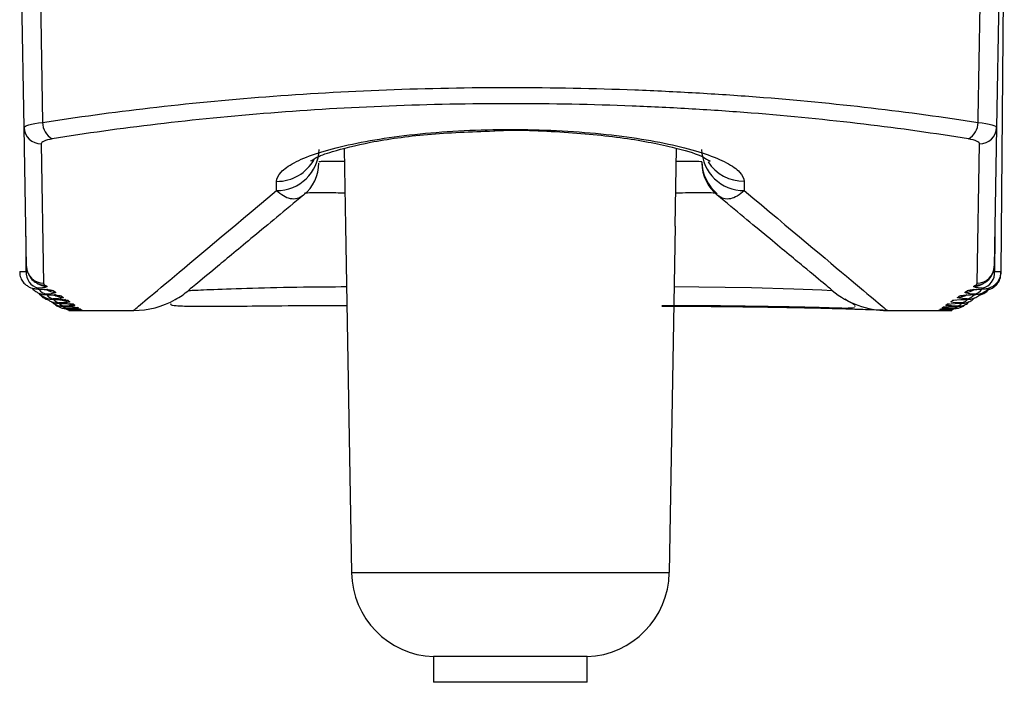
# Model space of a CAD drawing. Header units: millimetres. Extents: x 15358 to 16483, y 10132 to 11382.
# Tile 122 of 166: x 15955 to 15967, y 10952 to 10960. Entities that reach past the tile are written whole.
import ezdxf

# ---------------------------------------------------------------- set-up
doc = ezdxf.new("R2010")
doc.units = ezdxf.units.MM

msp = doc.modelspace()

# ---------------------------------------------------------------- linework, layer by layer
at = {"color": 7, "linetype": 'Continuous', "lineweight": 25}
for p, q in [((15966.542, 10956.738), (15966.58, 10961.035)), ((15955.105, 10958.426), (15955.068, 10960.527)), ((15955.285, 10960.527), (15955.321, 10958.484)), ((15966.527, 10960.527), (15966.49, 10958.426)), ((15955.133, 10956.8), (15955.105, 10958.426)), ((15966.49, 10958.426), (15966.462, 10956.8)), ((15955.305, 10958.235), (15955.333, 10956.604)), ((15958.851, 10958.177), (15958.867, 10957.271)), ((15962.728, 10957.271), (15962.744, 10958.182)), ((15966.262, 10956.604), (15966.29, 10958.235)), ((15958.058, 10957.687), (15958.06, 10957.795)), ((15963.534, 10957.795), (15963.536, 10957.687)), ((15958.867, 10957.271), (15958.937, 10953.218)), ((15962.728, 10957.271), (15962.657, 10953.218)), ((15966.468, 10957.152), (15966.466, 10956.742)), ((15966.542, 10956.72), (15966.542, 10956.738)), ((15955.281, 10956.537), (15955.272, 10956.536)), ((15955.379, 10956.471), (15955.371, 10956.47)), ((15966.323, 10956.536), (15966.314, 10956.537)), ((15955.542, 10956.334), (15955.575, 10956.333)), ((15955.583, 10956.333), (15955.635, 10956.331)), ((15955.598, 10956.395), (15955.586, 10956.417)), ((15964.757, 10956.391), (15964.712, 10956.417)), ((15965.901, 10956.327), (15965.863, 10956.324)), ((15965.939, 10956.359), (15965.911, 10956.357)), ((15955.626, 10956.307), (15955.657, 10956.306)), ((15955.639, 10956.285), (15955.649, 10956.285)), ((15955.649, 10956.285), (15955.71, 10956.285)), ((15955.71, 10956.285), (15956.386, 10956.285)), ((15955.764, 10956.301), (15955.736, 10956.303)), ((15955.783, 10956.287), (15955.766, 10956.286)), ((15965.213, 10956.285), (15965.882, 10956.285)), ((15965.864, 10956.301), (15965.825, 10956.297)), ((15965.959, 10956.287), (15965.945, 10956.286)), ((15958.937, 10953.218), (15962.657, 10953.218)), ((15959.897, 10952.236), (15959.897, 10951.935)), ((15961.697, 10952.236), (15959.897, 10952.236)), ((15961.697, 10951.935), (15961.697, 10952.236)), ((15961.697, 10951.935), (15959.897, 10951.935))]:
    msp.add_line(p, q, dxfattribs=at)
at = {"color": 7, "linetype": 'Continuous', "lineweight": 25, "flags": 128}
for points in [[(15966.273, 10958.484), (15966.274, 10958.535), (15966.31, 10960.527)], [(15955.128, 10956.742), (15955.127, 10957.063), (15955.127, 10957.153)], [(15962.716, 10956.564), (15963.005, 10956.562), (15963.62, 10956.552), (15964.116, 10956.537), (15964.442, 10956.525), (15964.566, 10956.519), (15964.566, 10956.519), (15964.566, 10956.519)], [(15955.448, 10956.516), (15955.409, 10956.519), (15955.386, 10956.525)], [(15955.542, 10956.453), (15955.503, 10956.456), (15955.487, 10956.46)], [(15966.221, 10956.53), (15966.185, 10956.519), (15966.146, 10956.516)], [(15955.62, 10956.4), (15955.581, 10956.404), (15955.544, 10956.415)], [(15955.683, 10956.357), (15955.644, 10956.361), (15955.639, 10956.362)], [(15955.697, 10956.347), (15955.658, 10956.351), (15955.641, 10956.355)], [(15955.741, 10956.317), (15955.702, 10956.321), (15955.693, 10956.323)], [(15966.014, 10956.404), (15966.013, 10956.404), (15965.974, 10956.4)], [(15955.641, 10956.292), (15955.617, 10956.297), (15955.595, 10956.307)], [(15966, 10956.307), (15965.978, 10956.297), (15965.954, 10956.292)]]:
    msp.add_lwpolyline(points, dxfattribs=at)
at = {"color": 7, "linetype": 'Continuous', "lineweight": 25}
for centre, radius, start, end in [((15955.302, 10958.432), 0.197, 181.7349, 270.7748), ((15955.546, 10958.488), 0.225, 180.986, 240.1539), ((15966.049, 10958.488), 0.225, 299.8461, 359.014), ((15966.293, 10958.432), 0.197, 269.2252, 358.2651), ((15958.063, 10958.183), 0.495, 269.4427, 358.4755), ((15963.531, 10958.183), 0.495, 181.5245, 270.5573), ((15958.063, 10958.296), 0.501, 269.6982, 330.8764), ((15958.056, 10958.018), 0.5, 309.9997, 359), ((15963.539, 10958.034), 0.5, 181, 230), ((15963.539, 10958.018), 0.5, 181, 230.0003), ((15963.532, 10958.297), 0.501, 212.9416, 270.2805), ((15955.333, 10956.804), 0.2, 181.1175, 270.1268), ((15966.262, 10956.804), 0.2, 269.8732, 358.8825), ((15955.319, 10956.729), 0.191, 176.1527, 254.9646), ((15966.276, 10956.729), 0.191, 285.0354, 3.8473), ((15955.347, 10956.778), 0.196, 236.1746, 270.718), ((15955.367, 10956.765), 0.196, 236.1875, 270.6851), ((15966.228, 10956.765), 0.196, 269.3149, 303.7694), ((15966.248, 10956.778), 0.196, 269.2816, 304.2774), ((15955.386, 10956.607), 0.131, 214.2586, 262.8132), ((15955.472, 10956.695), 0.197, 235.9936, 270.513), ((15955.468, 10956.543), 0.124, 217.8736, 263.4997), ((15955.563, 10956.636), 0.198, 235.8643, 270.3658), ((15956.386, 10957.285), 1, 299.1997, 310), ((15965.209, 10957.285), 1, 230, 270), ((15966.032, 10956.636), 0.198, 269.6342, 304.0321), ((15966.122, 10956.695), 0.197, 269.487, 303.9036), ((15966.126, 10956.544), 0.124, 276.5805, 323.2288), ((15966.209, 10956.607), 0.131, 277.2456, 326.5851), ((15955.536, 10956.489), 0.117, 221.3246, 264.2345), ((15955.586, 10956.441), 0.105, 226.1212, 265.9048), ((15955.637, 10956.586), 0.199, 235.6958, 270.2435), ((15955.623, 10956.408), 0.0984, 230.515, 266.7885), ((15956.386, 10957.285), 1, 270, 299.1997), ((15965.854, 10956.517), 0.2, 269.9285, 295.9622), ((15965.972, 10956.406), 0.0966, 273.0059, 305.6678), ((15966.009, 10956.439), 0.103, 273.9025, 310.3382), ((15966.059, 10956.488), 0.116, 275.6384, 316.9762), ((15955.652, 10956.375), 0.0896, 230.3957, 268.234), ((15955.77, 10956.497), 0.2, 244.5056, 270.0247), ((15959.937, 10953.235), 1, 181, 267.7194), ((15961.658, 10953.235), 1, 272.2806, 359)]:
    msp.add_arc(centre, radius, start, end, dxfattribs=at)
for points, knots in [([(15955.321, 10958.484), (15955.722, 10958.547), (15956.141, 10958.604), (15957.015, 10958.706), (15957.472, 10958.75), (15958.397, 10958.821), (15958.868, 10958.848), (15959.827, 10958.885), (15960.32, 10958.894), (15961.293, 10958.894), (15961.776, 10958.884), (15962.493, 10958.857), (15962.731, 10958.845), (15963.206, 10958.818), (15963.443, 10958.802), (15964.606, 10958.713), (15965.471, 10958.61), (15966.273, 10958.484)], [0, 0, 0, 0, 0.125, 0.125, 0.25, 0.25, 0.375, 0.375, 0.5, 0.5, 0.625, 0.625, 0.6875, 0.6875, 0.75, 0.75, 1, 1, 1, 1]), ([(15966.16, 10958.292), (15965.376, 10958.419), (15964.528, 10958.522), (15963.389, 10958.612), (15963.157, 10958.628), (15962.692, 10958.655), (15962.459, 10958.667), (15961.756, 10958.694), (15961.283, 10958.704), (15960.33, 10958.704), (15959.847, 10958.694), (15958.907, 10958.658), (15958.446, 10958.63), (15957.54, 10958.559), (15957.092, 10958.515), (15956.237, 10958.413), (15955.827, 10958.356), (15955.434, 10958.292)], [0, 0, 0, 0, 0.25, 0.25, 0.3125, 0.3125, 0.375, 0.375, 0.5, 0.5, 0.625, 0.625, 0.75, 0.75, 0.875, 0.875, 1, 1, 1, 1]), ([(15958.06, 10957.795), (15958.061, 10957.831), (15958.079, 10957.868), (15958.148, 10957.941), (15958.199, 10957.977), (15958.334, 10958.049), (15958.418, 10958.084), (15958.614, 10958.15), (15958.725, 10958.181), (15958.978, 10958.24), (15959.116, 10958.267), (15959.412, 10958.314), (15959.573, 10958.335), (15959.906, 10958.368), (15960.078, 10958.381), (15960.433, 10958.398), (15960.616, 10958.403), (15961.158, 10958.403), (15961.522, 10958.385), (15962.192, 10958.318), (15962.491, 10958.269), (15962.87, 10958.181), (15962.981, 10958.15), (15963.176, 10958.084), (15963.261, 10958.048), (15963.395, 10957.977), (15963.446, 10957.941), (15963.516, 10957.868), (15963.534, 10957.831), (15963.534, 10957.795)], [0, 0, 0, 0, 0.0625, 0.0625, 0.125, 0.125, 0.1875, 0.1875, 0.25, 0.25, 0.3125, 0.3125, 0.375, 0.375, 0.4375, 0.4375, 0.5, 0.5, 0.625, 0.625, 0.75, 0.75, 0.8125, 0.8125, 0.875, 0.875, 0.9375, 0.9375, 1, 1, 1, 1]), ([(15960.602, 10958.386), (15960.607, 10958.387), (15960.875, 10958.402), (15961.443, 10958.375), (15962.19, 10958.306), (15962.761, 10958.185), (15963.053, 10958.096), (15963.148, 10958.017), (15963.13, 10958.038), (15963.13, 10958.039)], [0, 0, 0, 0, 0.004111, 0.229986, 0.455979, 0.68024, 0.86755, 0.997198, 1, 1, 1, 1]), ([(15958.467, 10958.041), (15958.466, 10958.04), (15958.452, 10958.025), (15958.518, 10958.078), (15958.717, 10958.15), (15959.158, 10958.262), (15959.81, 10958.355), (15960.337, 10958.376), (15960.602, 10958.386)], [0, 0, 0, 0, 0.0096979, 0.1208627, 0.2864375, 0.50592, 0.7517063, 1, 1, 1, 1]), ([(15958.556, 10958.026), (15958.558, 10958.026), (15958.565, 10958.029), (15958.617, 10958.032), (15958.718, 10958.033), (15958.811, 10958.031), (15958.853, 10958.03)], [0, 0, 0, 0, 0.143796, 0.445073, 0.746401, 1, 1, 1, 1]), ([(15962.741, 10958.03), (15962.758, 10958.031), (15962.828, 10958.032), (15962.925, 10958.033), (15963.017, 10958.03), (15963.031, 10958.027), (15963.039, 10958.026)], [0, 0, 0, 0, 0.09469, 0.39645, 0.69822, 1, 1, 1, 1]), ([(15956.386, 10956.285), (15956.385, 10956.285), (15956.527, 10956.404), (15957.091, 10956.876), (15957.51, 10957.228), (15958.058, 10957.687)], [0, 0, 0, 0, 0.5, 0.5, 1, 1, 1, 1]), ([(15958.377, 10957.635), (15958.156, 10957.452), (15957.96, 10957.29), (15957.624, 10957.012), (15957.482, 10956.894), (15957.142, 10956.613), (15957.028, 10956.519), (15957.029, 10956.519)], [0, 0, 0, 0, 0.25, 0.25, 0.5, 0.5, 1, 1, 1, 1]), ([(15958.377, 10957.635), (15958.327, 10957.592), (15958.275, 10957.582), (15958.168, 10957.603), (15958.114, 10957.635), (15958.058, 10957.687)], [0, 0, 0, 0, 0.5, 0.5, 1, 1, 1, 1]), ([(15958.86, 10957.657), (15958.842, 10957.657), (15958.751, 10957.66), (15958.608, 10957.663), (15958.463, 10957.661), (15958.399, 10957.658), (15958.389, 10957.655), (15958.389, 10957.655)], [0, 0, 0, 0, 0.073082, 0.374118, 0.672954, 0.974734, 1, 1, 1, 1]), ([(15963.188, 10957.656), (15963.183, 10957.657), (15963.166, 10957.66), (15963.061, 10957.662), (15962.909, 10957.661), (15962.786, 10957.658), (15962.735, 10957.657)], [0, 0, 0, 0, 0.127225, 0.449508, 0.769464, 1, 1, 1, 1]), ([(15963.536, 10957.687), (15963.481, 10957.635), (15963.426, 10957.602), (15963.32, 10957.582), (15963.268, 10957.592), (15963.218, 10957.635)], [0, 0, 0, 0, 0.5, 0.5, 1, 1, 1, 1]), ([(15964.566, 10956.519), (15964.566, 10956.519), (15964.559, 10956.525), (15964.531, 10956.548), (15964.51, 10956.566), (15964.424, 10956.637), (15964.339, 10956.707), (15964.113, 10956.894), (15963.971, 10957.012), (15963.634, 10957.29), (15963.439, 10957.452), (15963.218, 10957.635)], [0, 0, 0, 0, 0.125, 0.125, 0.25, 0.25, 0.5, 0.5, 0.75, 0.75, 1, 1, 1, 1]), ([(15963.536, 10957.687), (15964.084, 10957.228), (15964.504, 10956.876), (15965.068, 10956.404), (15965.21, 10956.285), (15965.209, 10956.285)], [0, 0, 0, 0, 0.5, 0.5, 1, 1, 1, 1]), ([(15966.357, 10956.617), (15966.36, 10956.618), (15966.382, 10956.628), (15966.43, 10956.68), (15966.468, 10956.761), (15966.46, 10956.8), (15966.46, 10956.803)], [0, 0, 0, 0, 0.056326, 0.529458, 0.963112, 1, 1, 1, 1]), ([(15955.053, 10956.738), (15955.055, 10956.739), (15955.06, 10956.74), (15955.094, 10956.741), (15955.121, 10956.741), (15955.128, 10956.742)], [0, 0, 0, 0, 0.406603, 0.836609, 1, 1, 1, 1]), ([(15955.056, 10956.738), (15955.055, 10956.725), (15955.054, 10956.69), (15955.076, 10956.64), (15955.109, 10956.597), (15955.146, 10956.569), (15955.181, 10956.551), (15955.213, 10956.542), (15955.242, 10956.538), (15955.263, 10956.536), (15955.278, 10956.536), (15955.281, 10956.536)], [0, 0, 0, 0, 0.1108684, 0.2991417, 0.4509849, 0.5807475, 0.69155, 0.7859234, 0.8670149, 0.9789452, 1, 1, 1, 1]), ([(15955.155, 10956.717), (15955.164, 10956.698), (15955.186, 10956.652), (15955.22, 10956.626), (15955.237, 10956.616), (15955.238, 10956.616)], [0, 0, 0, 0, 0.391147, 0.958005, 1, 1, 1, 1]), ([(15966.323, 10956.536), (15966.324, 10956.536), (15966.341, 10956.537), (15966.364, 10956.539), (15966.41, 10956.549), (15966.459, 10956.573), (15966.506, 10956.62), (15966.537, 10956.677), (15966.539, 10956.719), (15966.54, 10956.738)], [0, 0, 0, 0, 0.010507, 0.154909, 0.252338, 0.442355, 0.631218, 0.833005, 1, 1, 1, 1]), ([(15966.393, 10956.529), (15966.394, 10956.529), (15966.413, 10956.532), (15966.452, 10956.552), (15966.498, 10956.592), (15966.534, 10956.65), (15966.539, 10956.696), (15966.542, 10956.72)], [0, 0, 0, 0, 0.021754, 0.235866, 0.473943, 0.72868, 1, 1, 1, 1]), ([(15966.466, 10956.742), (15966.485, 10956.741), (15966.521, 10956.74), (15966.544, 10956.739), (15966.54, 10956.738), (15966.539, 10956.738)], [0, 0, 0, 0, 0.4296109, 0.8589078, 1, 1, 1, 1]), ([(15955.238, 10956.615), (15955.243, 10956.612), (15955.25, 10956.607), (15955.256, 10956.603), (15955.258, 10956.602)], [0, 0, 0, 0, 0.700013, 1, 1, 1, 1]), ([(15957.029, 10956.519), (15957.029, 10956.519), (15957.029, 10956.519), (15957.068, 10956.521), (15957.295, 10956.531), (15957.756, 10956.547), (15958.313, 10956.561), (15958.709, 10956.563), (15958.879, 10956.564)], [0, 0, 0, 0, 0.00002, 0.140193, 0.36514, 0.595283, 0.826555, 1, 1, 1, 1]), ([(15966.3, 10956.468), (15966.314, 10956.472), (15966.345, 10956.483), (15966.385, 10956.512), (15966.402, 10956.541), (15966.408, 10956.552)], [0, 0, 0, 0, 0.30599, 0.718947, 1, 1, 1, 1]), ([(15966.336, 10956.602), (15966.341, 10956.605), (15966.348, 10956.609), (15966.355, 10956.614), (15966.357, 10956.615)], [0, 0, 0, 0, 0.700013, 1, 1, 1, 1]), ([(15955.198, 10956.547), (15955.2, 10956.544), (15955.211, 10956.528), (15955.238, 10956.508), (15955.273, 10956.488), (15955.304, 10956.478), (15955.331, 10956.473), (15955.355, 10956.471), (15955.374, 10956.47), (15955.385, 10956.47)], [0, 0, 0, 0, 0.050393, 0.263453, 0.444722, 0.596992, 0.721162, 0.840893, 1, 1, 1, 1]), ([(15955.269, 10956.544), (15955.268, 10956.544), (15955.266, 10956.544), (15955.264, 10956.544), (15955.26, 10956.543), (15955.257, 10956.543), (15955.255, 10956.542), (15955.253, 10956.542), (15955.252, 10956.541), (15955.252, 10956.541), (15955.252, 10956.54), (15955.254, 10956.539), (15955.256, 10956.539), (15955.258, 10956.538), (15955.262, 10956.538), (15955.266, 10956.538), (15955.27, 10956.537), (15955.275, 10956.537), (15955.281, 10956.537)], [0, 0, 0, 0, 0.0000075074, 0.0000075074, 0.0000075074, 0.000027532, 0.000027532, 0.000027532, 0.0000475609, 0.0000475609, 0.0000475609, 0.0000675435, 0.0000675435, 0.0000675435, 0.0000874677, 0.0000874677, 0.0000874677, 0.0001073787, 0.0001073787, 0.0001073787, 0.0001073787]), ([(15955.268, 10956.536), (15955.289, 10956.535), (15955.333, 10956.533), (15955.371, 10956.529), (15955.388, 10956.526), (15955.388, 10956.526), (15955.38, 10956.528), (15955.37, 10956.532), (15955.365, 10956.534)], [0, 0, 0, 0, 0.251993, 0.547892, 0.719102, 0.834504, 0.927868, 1, 1, 1, 1]), ([(15955.275, 10956.489), (15955.282, 10956.478), (15955.299, 10956.456), (15955.332, 10956.433), (15955.357, 10956.419), (15955.369, 10956.416), (15955.369, 10956.416)], [0, 0, 0, 0, 0.3124439, 0.6825949, 0.9947692, 1, 1, 1, 1]), ([(15955.289, 10956.484), (15955.292, 10956.48), (15955.305, 10956.464), (15955.333, 10956.445), (15955.366, 10956.429), (15955.396, 10956.42), (15955.42, 10956.417), (15955.441, 10956.415), (15955.459, 10956.415), (15955.469, 10956.414)], [0, 0, 0, 0, 0.0788288, 0.2906146, 0.46916, 0.6160817, 0.7298864, 0.843211, 1, 1, 1, 1]), ([(15955.369, 10956.477), (15955.368, 10956.477), (15955.366, 10956.477), (15955.365, 10956.477), (15955.361, 10956.476), (15955.357, 10956.476), (15955.355, 10956.476), (15955.353, 10956.475), (15955.352, 10956.475), (15955.352, 10956.474), (15955.352, 10956.474), (15955.353, 10956.473), (15955.355, 10956.473), (15955.357, 10956.472), (15955.36, 10956.472), (15955.365, 10956.472), (15955.369, 10956.471), (15955.374, 10956.471), (15955.379, 10956.471)], [0, 0, 0, 0, 0.0000073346, 0.0000073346, 0.0000073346, 0.0000271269, 0.0000271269, 0.0000271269, 0.000046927, 0.000046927, 0.000046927, 0.000066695, 0.000066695, 0.000066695, 0.0000864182, 0.0000864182, 0.0000864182, 0.0001061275, 0.0001061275, 0.0001061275, 0.0001061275]), ([(15955.368, 10956.47), (15955.388, 10956.469), (15955.433, 10956.467), (15955.47, 10956.464), (15955.487, 10956.461), (15955.486, 10956.461), (15955.479, 10956.463), (15955.469, 10956.467), (15955.464, 10956.469)], [0, 0, 0, 0, 0.25276, 0.55445, 0.721731, 0.837188, 0.925537, 1, 1, 1, 1]), ([(15966.14, 10956.415), (15966.141, 10956.415), (15966.155, 10956.415), (15966.172, 10956.416), (15966.208, 10956.422), (15966.249, 10956.437), (15966.287, 10956.458), (15966.301, 10956.479), (15966.304, 10956.484)], [0, 0, 0, 0, 0.012471, 0.223455, 0.358101, 0.608786, 0.904973, 1, 1, 1, 1]), ([(15966.208, 10956.526), (15966.208, 10956.526), (15966.209, 10956.526), (15966.225, 10956.529), (15966.263, 10956.532), (15966.307, 10956.536), (15966.341, 10956.537), (15966.346, 10956.537)], [0, 0, 0, 0, 0.092828, 0.281979, 0.552366, 0.936554, 1, 1, 1, 1]), ([(15966.216, 10956.471), (15966.218, 10956.471), (15966.22, 10956.471), (15966.221, 10956.471), (15966.226, 10956.471), (15966.231, 10956.472), (15966.234, 10956.472), (15966.238, 10956.472), (15966.24, 10956.473), (15966.241, 10956.473), (15966.243, 10956.474), (15966.243, 10956.474), (15966.242, 10956.475), (15966.241, 10956.475), (15966.24, 10956.476), (15966.237, 10956.476), (15966.234, 10956.476), (15966.23, 10956.477), (15966.225, 10956.477)], [0, 0, 0, 0, 0.0000072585, 0.0000072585, 0.0000072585, 0.0000270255, 0.0000270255, 0.0000270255, 0.0000468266, 0.0000468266, 0.0000468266, 0.0000666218, 0.0000666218, 0.0000666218, 0.0000863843, 0.0000863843, 0.0000863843, 0.0001061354, 0.0001061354, 0.0001061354, 0.0001061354]), ([(15966.224, 10956.47), (15966.225, 10956.471), (15966.24, 10956.471), (15966.26, 10956.473), (15966.302, 10956.48), (15966.347, 10956.5), (15966.383, 10956.525), (15966.395, 10956.545), (15966.396, 10956.547)], [0, 0, 0, 0, 0.016798, 0.237796, 0.382838, 0.662943, 0.961393, 1, 1, 1, 1]), ([(15966.314, 10956.537), (15966.316, 10956.537), (15966.318, 10956.537), (15966.32, 10956.537), (15966.325, 10956.537), (15966.33, 10956.538), (15966.333, 10956.538), (15966.337, 10956.539), (15966.339, 10956.539), (15966.341, 10956.54), (15966.342, 10956.54), (15966.343, 10956.541), (15966.342, 10956.541), (15966.341, 10956.542), (15966.339, 10956.542), (15966.337, 10956.543), (15966.334, 10956.543), (15966.33, 10956.544), (15966.325, 10956.544)], [0, 0, 0, 0, 0.0000073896, 0.0000073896, 0.0000073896, 0.0000273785, 0.0000273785, 0.0000273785, 0.0000474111, 0.0000474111, 0.0000474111, 0.0000674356, 0.0000674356, 0.0000674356, 0.0000874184, 0.0000874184, 0.0000874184, 0.0001073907, 0.0001073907, 0.0001073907, 0.0001073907]), ([(15955.359, 10956.434), (15955.37, 10956.424), (15955.391, 10956.404), (15955.426, 10956.386), (15955.457, 10956.376), (15955.481, 10956.372), (15955.501, 10956.37), (15955.518, 10956.369), (15955.533, 10956.369), (15955.537, 10956.369)], [0, 0, 0, 0, 0.2239928, 0.4129948, 0.5681353, 0.6876378, 0.7764591, 0.9278613, 1, 1, 1, 1]), ([(15955.423, 10956.389), (15955.432, 10956.381), (15955.45, 10956.365), (15955.482, 10956.349), (15955.511, 10956.34), (15955.534, 10956.336), (15955.55, 10956.334), (15955.566, 10956.333), (15955.581, 10956.333), (15955.591, 10956.333)], [0, 0, 0, 0, 0.178968, 0.378051, 0.539723, 0.661176, 0.74232, 0.840299, 1, 1, 1, 1]), ([(15955.454, 10956.42), (15955.453, 10956.42), (15955.451, 10956.42), (15955.449, 10956.42), (15955.445, 10956.42), (15955.442, 10956.419), (15955.44, 10956.419), (15955.438, 10956.419), (15955.436, 10956.418), (15955.436, 10956.418), (15955.436, 10956.417), (15955.437, 10956.417), (15955.439, 10956.417), (15955.441, 10956.416), (15955.444, 10956.416), (15955.448, 10956.416), (15955.452, 10956.415), (15955.457, 10956.415), (15955.462, 10956.415)], [0, 0, 0, 0, 0.000007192, 0.000007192, 0.000007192, 0.0000267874, 0.0000267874, 0.0000267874, 0.0000463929, 0.0000463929, 0.0000463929, 0.0000659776, 0.0000659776, 0.0000659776, 0.0000855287, 0.0000855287, 0.0000855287, 0.0001050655, 0.0001050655, 0.0001050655, 0.0001050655]), ([(15955.452, 10956.414), (15955.472, 10956.414), (15955.518, 10956.412), (15955.553, 10956.409), (15955.571, 10956.407), (15955.569, 10956.407), (15955.569, 10956.407)], [0, 0, 0, 0, 0.324701, 0.720936, 0.938395, 1, 1, 1, 1]), ([(15955.458, 10956.367), (15955.462, 10956.362), (15955.475, 10956.347), (15955.503, 10956.331), (15955.535, 10956.317), (15955.561, 10956.311), (15955.58, 10956.309), (15955.591, 10956.308), (15955.605, 10956.307), (15955.619, 10956.307), (15955.629, 10956.307)], [0, 0, 0, 0, 0.087032, 0.297623, 0.471525, 0.607427, 0.69894, 0.756576, 0.835667, 1, 1, 1, 1]), ([(15955.524, 10956.373), (15955.522, 10956.373), (15955.521, 10956.373), (15955.519, 10956.373), (15955.515, 10956.373), (15955.511, 10956.372), (15955.509, 10956.372), (15955.507, 10956.372), (15955.505, 10956.372), (15955.505, 10956.371), (15955.505, 10956.371), (15955.506, 10956.371), (15955.508, 10956.37), (15955.51, 10956.37), (15955.513, 10956.37), (15955.516, 10956.37), (15955.52, 10956.369), (15955.525, 10956.369), (15955.53, 10956.369)], [0, 0, 0, 0, 0.0000070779, 0.0000070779, 0.0000070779, 0.0000265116, 0.0000265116, 0.0000265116, 0.0000459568, 0.0000459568, 0.0000459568, 0.0000653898, 0.0000653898, 0.0000653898, 0.0000847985, 0.0000847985, 0.0000847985, 0.0001041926, 0.0001041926, 0.0001041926, 0.0001041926]), ([(15955.521, 10956.369), (15955.541, 10956.368), (15955.588, 10956.367), (15955.623, 10956.364), (15955.641, 10956.362), (15955.639, 10956.362), (15955.639, 10956.362)], [0, 0, 0, 0, 0.321661, 0.726175, 0.947562, 1, 1, 1, 1]), ([(15955.578, 10956.336), (15955.576, 10956.336), (15955.575, 10956.336), (15955.573, 10956.336), (15955.569, 10956.336), (15955.566, 10956.336), (15955.563, 10956.335), (15955.561, 10956.335), (15955.559, 10956.335), (15955.559, 10956.335), (15955.559, 10956.335), (15955.559, 10956.334), (15955.561, 10956.334), (15955.563, 10956.334), (15955.566, 10956.334), (15955.569, 10956.334), (15955.573, 10956.333), (15955.578, 10956.333), (15955.583, 10956.333)], [0, 0, 0, 0, 0.0000069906, 0.0000069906, 0.0000069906, 0.0000262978, 0.0000262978, 0.0000262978, 0.0000456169, 0.0000456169, 0.0000456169, 0.0000649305, 0.0000649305, 0.0000649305, 0.0000842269, 0.0000842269, 0.0000842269, 0.0001035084, 0.0001035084, 0.0001035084, 0.0001035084]), ([(15955.621, 10956.332), (15955.625, 10956.332), (15955.655, 10956.331), (15955.678, 10956.329), (15955.697, 10956.328), (15955.694, 10956.328), (15955.694, 10956.328)], [0, 0, 0, 0, 0.082188, 0.638722, 0.941404, 1, 1, 1, 1]), ([(15956.822, 10956.363), (15956.821, 10956.361), (15956.815, 10956.349), (15956.884, 10956.341), (15957.047, 10956.333), (15957.344, 10956.334), (15957.78, 10956.337), (15958.31, 10956.343), (15958.701, 10956.343), (15958.883, 10956.344)], [0, 0, 0, 0, 0.0233938, 0.1412525, 0.280664, 0.4404301, 0.6221203, 0.8244122, 1, 1, 1, 1]), ([(15962.569, 10956.344), (15962.802, 10956.344), (15963.237, 10956.343), (15963.937, 10956.332), (15964.418, 10956.323), (15964.74, 10956.311), (15964.797, 10956.316), (15964.826, 10956.319)], [0, 0, 0, 0, 0.2343994, 0.4388052, 0.7604519, 0.879248, 1, 1, 1, 1]), ([(15965.209, 10956.285), (15965.209, 10956.285), (15965.192, 10956.286), (15965.124, 10956.288), (15965.073, 10956.29), (15964.94, 10956.295), (15964.858, 10956.297), (15964.666, 10956.303), (15964.555, 10956.306), (15964.311, 10956.312), (15964.178, 10956.314), (15963.89, 10956.32), (15963.737, 10956.322), (15963.261, 10956.329), (15962.916, 10956.331), (15962.569, 10956.331)], [0, 0, 0, 0, 0.125, 0.125, 0.25, 0.25, 0.375, 0.375, 0.5, 0.5, 0.625, 0.625, 0.75, 0.75, 1, 1, 1, 1]), ([(15964.828, 10956.332), (15964.832, 10956.335), (15964.843, 10956.343), (15964.788, 10956.374), (15964.757, 10956.391)], [0, 0, 0, 0, 0.440328, 1, 1, 1, 1]), ([(15965.9, 10956.328), (15965.9, 10956.328), (15965.901, 10956.328), (15965.92, 10956.329), (15965.956, 10956.331), (15965.998, 10956.332), (15966.019, 10956.333)], [0, 0, 0, 0, 0.112282, 0.332179, 0.674788, 1, 1, 1, 1]), ([(15965.977, 10956.307), (15965.978, 10956.307), (15965.988, 10956.307), (15965.998, 10956.308), (15966.015, 10956.309), (15966.04, 10956.312), (15966.073, 10956.322), (15966.105, 10956.337), (15966.121, 10956.353), (15966.126, 10956.358)], [0, 0, 0, 0, 0.016069, 0.180231, 0.279653, 0.402767, 0.616549, 0.873312, 1, 1, 1, 1]), ([(15966.012, 10956.333), (15966.014, 10956.333), (15966.015, 10956.333), (15966.017, 10956.333), (15966.022, 10956.333), (15966.026, 10956.334), (15966.029, 10956.334), (15966.032, 10956.334), (15966.034, 10956.334), (15966.035, 10956.334), (15966.036, 10956.335), (15966.036, 10956.335), (15966.035, 10956.335), (15966.034, 10956.335), (15966.032, 10956.336), (15966.028, 10956.336), (15966.025, 10956.336), (15966.021, 10956.336), (15966.016, 10956.336)], [0, 0, 0, 0, 0.0000069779, 0.0000069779, 0.0000069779, 0.0000262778, 0.0000262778, 0.0000262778, 0.0000455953, 0.0000455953, 0.0000455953, 0.0000649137, 0.0000649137, 0.0000649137, 0.0000842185, 0.0000842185, 0.0000842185, 0.00010351, 0.00010351, 0.00010351, 0.00010351]), ([(15966.016, 10956.333), (15966.017, 10956.333), (15966.028, 10956.333), (15966.041, 10956.334), (15966.066, 10956.336), (15966.104, 10956.345), (15966.142, 10956.361), (15966.162, 10956.381), (15966.169, 10956.388)], [0, 0, 0, 0, 0.016649, 0.199725, 0.318395, 0.516894, 0.834141, 1, 1, 1, 1]), ([(15966.064, 10956.369), (15966.066, 10956.369), (15966.068, 10956.369), (15966.07, 10956.369), (15966.075, 10956.369), (15966.079, 10956.37), (15966.082, 10956.37), (15966.085, 10956.37), (15966.087, 10956.37), (15966.089, 10956.371), (15966.09, 10956.371), (15966.09, 10956.371), (15966.089, 10956.372), (15966.088, 10956.372), (15966.086, 10956.372), (15966.083, 10956.373), (15966.079, 10956.373), (15966.075, 10956.373), (15966.071, 10956.373)], [0, 0, 0, 0, 0.0000070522, 0.0000070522, 0.0000070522, 0.0000264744, 0.0000264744, 0.0000264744, 0.0000459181, 0.0000459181, 0.0000459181, 0.0000653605, 0.0000653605, 0.0000653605, 0.0000847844, 0.0000847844, 0.0000847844, 0.0001041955, 0.0001041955, 0.0001041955, 0.0001041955]), ([(15966.07, 10956.369), (15966.071, 10956.369), (15966.084, 10956.369), (15966.099, 10956.37), (15966.128, 10956.374), (15966.167, 10956.385), (15966.206, 10956.404), (15966.224, 10956.426), (15966.231, 10956.433)], [0, 0, 0, 0, 0.016564, 0.211146, 0.33136, 0.543694, 0.842198, 1, 1, 1, 1]), ([(15966.132, 10956.415), (15966.134, 10956.415), (15966.136, 10956.415), (15966.138, 10956.415), (15966.143, 10956.415), (15966.147, 10956.416), (15966.151, 10956.416), (15966.154, 10956.416), (15966.156, 10956.417), (15966.157, 10956.417), (15966.159, 10956.417), (15966.159, 10956.418), (15966.158, 10956.418), (15966.157, 10956.419), (15966.155, 10956.419), (15966.152, 10956.419), (15966.149, 10956.42), (15966.145, 10956.42), (15966.14, 10956.42)], [0, 0, 0, 0, 0.0000071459, 0.0000071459, 0.0000071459, 0.0000267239, 0.0000267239, 0.0000267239, 0.0000463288, 0.0000463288, 0.0000463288, 0.00006593, 0.00006593, 0.00006593, 0.0000855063, 0.0000855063, 0.0000855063, 0.0001050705, 0.0001050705, 0.0001050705, 0.0001050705]), ([(15955.617, 10956.309), (15955.615, 10956.309), (15955.614, 10956.309), (15955.612, 10956.309), (15955.608, 10956.309), (15955.604, 10956.309), (15955.602, 10956.309), (15955.599, 10956.309), (15955.598, 10956.308), (15955.597, 10956.308), (15955.597, 10956.308), (15955.598, 10956.308), (15955.599, 10956.308), (15955.601, 10956.308), (15955.604, 10956.308), (15955.607, 10956.307), (15955.611, 10956.307), (15955.615, 10956.307), (15955.62, 10956.307)], [0, 0, 0, 0, 0.0000069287, 0.0000069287, 0.0000069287, 0.0000261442, 0.0000261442, 0.0000261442, 0.0000453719, 0.0000453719, 0.0000453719, 0.0000645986, 0.0000645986, 0.0000645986, 0.0000838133, 0.0000838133, 0.0000838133, 0.0001030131, 0.0001030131, 0.0001030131, 0.0001030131]), ([(15955.641, 10956.292), (15955.639, 10956.292), (15955.638, 10956.292), (15955.636, 10956.292), (15955.632, 10956.292), (15955.628, 10956.292), (15955.625, 10956.292), (15955.623, 10956.292), (15955.621, 10956.292), (15955.62, 10956.292), (15955.62, 10956.292), (15955.62, 10956.292), (15955.622, 10956.292), (15955.624, 10956.292), (15955.626, 10956.292), (15955.63, 10956.291), (15955.633, 10956.291), (15955.638, 10956.291), (15955.643, 10956.291)], [0, 0, 0, 0, 0.000006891, 0.000006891, 0.000006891, 0.0000260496, 0.0000260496, 0.0000260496, 0.0000452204, 0.0000452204, 0.0000452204, 0.0000643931, 0.0000643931, 0.0000643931, 0.0000835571, 0.0000835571, 0.0000835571, 0.0001027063, 0.0001027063, 0.0001027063, 0.0001027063]), ([(15955.649, 10956.286), (15955.648, 10956.286), (15955.641, 10956.286), (15955.632, 10956.286), (15955.627, 10956.286), (15955.628, 10956.285), (15955.633, 10956.285), (15955.635, 10956.285)], [0, 0, 0, 0, 0.089419, 0.335194, 0.581135, 0.827121, 1, 1, 1, 1]), ([(15955.638, 10956.291), (15955.66, 10956.291), (15955.684, 10956.291), (15955.696, 10956.291), (15955.697, 10956.291)], [0, 0, 0, 0, 0.950138, 1, 1, 1, 1]), ([(15955.645, 10956.285), (15955.649, 10956.285), (15955.653, 10956.285), (15955.658, 10956.285), (15955.66, 10956.285)], [0, 0, 0, 0, 0.793207, 1, 1, 1, 1]), ([(15955.766, 10956.286), (15955.765, 10956.286), (15955.759, 10956.286), (15955.718, 10956.286), (15955.669, 10956.286), (15955.649, 10956.286)], [0, 0, 0, 0, 0.051251, 0.60893, 1, 1, 1, 1]), ([(15955.674, 10956.306), (15955.692, 10956.305), (15955.721, 10956.304), (15955.738, 10956.303), (15955.736, 10956.303), (15955.736, 10956.303)], [0, 0, 0, 0, 0.604045, 0.946306, 1, 1, 1, 1]), ([(15955.697, 10956.291), (15955.718, 10956.29), (15955.749, 10956.29), (15955.765, 10956.289), (15955.765, 10956.289), (15955.764, 10956.289)], [0, 0, 0, 0, 0.611181, 0.947466, 1, 1, 1, 1]), ([(15965.846, 10956.286), (15965.836, 10956.286), (15965.814, 10956.286), (15965.812, 10956.287), (15965.812, 10956.287)], [0, 0, 0, 0, 0.436287, 1, 1, 1, 1]), ([(15965.945, 10956.286), (15965.915, 10956.286), (15965.871, 10956.286), (15965.852, 10956.286), (15965.846, 10956.286)], [0, 0, 0, 0, 0.686473, 1, 1, 1, 1]), ([(15965.882, 10956.285), (15965.884, 10956.285), (15965.898, 10956.285), (15965.923, 10956.285), (15965.945, 10956.285)], [0, 0, 0, 0, 0.105053, 1, 1, 1, 1]), ([(15965.945, 10956.285), (15965.947, 10956.285), (15965.949, 10956.285), (15965.95, 10956.285), (15965.955, 10956.285), (15965.958, 10956.285), (15965.961, 10956.285), (15965.964, 10956.285), (15965.966, 10956.285), (15965.966, 10956.285), (15965.967, 10956.286), (15965.967, 10956.286), (15965.965, 10956.286), (15965.964, 10956.286), (15965.961, 10956.286), (15965.958, 10956.286), (15965.954, 10956.286), (15965.95, 10956.286), (15965.945, 10956.286)], [0, 0, 0, 0, 0.0000068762, 0.0000068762, 0.0000068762, 0.0000260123, 0.0000260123, 0.0000260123, 0.000045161, 0.000045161, 0.000045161, 0.0000643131, 0.0000643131, 0.0000643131, 0.0000834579, 0.0000834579, 0.0000834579, 0.0001025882, 0.0001025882, 0.0001025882, 0.0001025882]), ([(15965.952, 10956.291), (15965.954, 10956.291), (15965.956, 10956.291), (15965.957, 10956.291), (15965.962, 10956.291), (15965.966, 10956.291), (15965.968, 10956.292), (15965.971, 10956.292), (15965.973, 10956.292), (15965.974, 10956.292), (15965.975, 10956.292), (15965.974, 10956.292), (15965.973, 10956.292), (15965.972, 10956.292), (15965.969, 10956.292), (15965.966, 10956.292), (15965.963, 10956.292), (15965.959, 10956.292), (15965.954, 10956.292)], [0, 0, 0, 0, 0.0000068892, 0.0000068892, 0.0000068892, 0.0000260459, 0.0000260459, 0.0000260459, 0.000045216, 0.000045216, 0.000045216, 0.0000643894, 0.0000643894, 0.0000643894, 0.0000835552, 0.0000835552, 0.0000835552, 0.0001027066, 0.0001027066, 0.0001027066, 0.0001027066]), ([(15965.974, 10956.307), (15965.976, 10956.307), (15965.978, 10956.307), (15965.98, 10956.307), (15965.984, 10956.307), (15965.988, 10956.307), (15965.991, 10956.308), (15965.994, 10956.308), (15965.996, 10956.308), (15965.997, 10956.308), (15965.998, 10956.308), (15965.998, 10956.308), (15965.996, 10956.309), (15965.995, 10956.309), (15965.993, 10956.309), (15965.99, 10956.309), (15965.986, 10956.309), (15965.982, 10956.309), (15965.977, 10956.309)], [0, 0, 0, 0, 0.0000069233, 0.0000069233, 0.0000069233, 0.0000261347, 0.0000261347, 0.0000261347, 0.000045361, 0.000045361, 0.000045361, 0.0000645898, 0.0000645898, 0.0000645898, 0.0000838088, 0.0000838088, 0.0000838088, 0.0001030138, 0.0001030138, 0.0001030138, 0.0001030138])]:
    msp.add_open_spline(points, degree=3, knots=knots, dxfattribs=at)
for points in [[(15955.105, 10958.426), (15955.104, 10958.448), (15955.186, 10958.47), (15955.321, 10958.484)], [(15966.273, 10958.484), (15966.408, 10958.47), (15966.49, 10958.448), (15966.49, 10958.426)], [(15955.434, 10958.292), (15955.352, 10958.279), (15955.304, 10958.257), (15955.305, 10958.235)], [(15966.29, 10958.235), (15966.29, 10958.257), (15966.242, 10958.279), (15966.16, 10958.292)], [(15955.369, 10956.569), (15955.383, 10956.56), (15955.346, 10956.55), (15955.269, 10956.544)], [(15955.333, 10956.604), (15955.333, 10956.597), (15955.339, 10956.589), (15955.349, 10956.582)], [(15955.349, 10956.582), (15955.356, 10956.578), (15955.363, 10956.573), (15955.369, 10956.569)], [(15966.325, 10956.544), (15966.249, 10956.55), (15966.211, 10956.56), (15966.225, 10956.569)], [(15966.225, 10956.569), (15966.232, 10956.573), (15966.239, 10956.578), (15966.245, 10956.582)], [(15966.245, 10956.582), (15966.256, 10956.589), (15966.261, 10956.597), (15966.262, 10956.604)], [(15955.281, 10956.537), (15955.373, 10956.532), (15955.436, 10956.524), (15955.448, 10956.516)], [(15955.474, 10956.498), (15955.486, 10956.49), (15955.447, 10956.482), (15955.369, 10956.477)], [(15955.379, 10956.471), (15955.47, 10956.467), (15955.531, 10956.46), (15955.542, 10956.453)], [(15955.448, 10956.516), (15955.457, 10956.51), (15955.466, 10956.504), (15955.474, 10956.498)], [(15955.564, 10956.438), (15955.574, 10956.431), (15955.533, 10956.425), (15955.454, 10956.42)], [(15955.542, 10956.453), (15955.549, 10956.448), (15955.557, 10956.443), (15955.564, 10956.438)], [(15966.14, 10956.42), (15966.062, 10956.425), (15966.021, 10956.431), (15966.031, 10956.438)], [(15966.031, 10956.438), (15966.038, 10956.443), (15966.045, 10956.448), (15966.053, 10956.453)], [(15966.053, 10956.453), (15966.063, 10956.46), (15966.124, 10956.467), (15966.216, 10956.471)], [(15966.225, 10956.477), (15966.148, 10956.482), (15966.108, 10956.49), (15966.12, 10956.498)], [(15966.12, 10956.498), (15966.129, 10956.504), (15966.137, 10956.51), (15966.146, 10956.516)], [(15966.146, 10956.516), (15966.159, 10956.524), (15966.221, 10956.532), (15966.314, 10956.537)], [(15955.462, 10956.415), (15955.552, 10956.411), (15955.612, 10956.406), (15955.62, 10956.4)], [(15955.638, 10956.388), (15955.646, 10956.382), (15955.604, 10956.377), (15955.524, 10956.373)], [(15955.53, 10956.369), (15955.619, 10956.366), (15955.677, 10956.362), (15955.683, 10956.357)], [(15955.697, 10956.347), (15955.704, 10956.343), (15955.659, 10956.339), (15955.578, 10956.336)], [(15955.62, 10956.4), (15955.626, 10956.396), (15955.632, 10956.392), (15955.638, 10956.388)], [(15955.683, 10956.357), (15955.688, 10956.354), (15955.693, 10956.35), (15955.697, 10956.347)], [(15955.731, 10956.324), (15955.735, 10956.321), (15955.738, 10956.319), (15955.741, 10956.317)], [(15965.853, 10956.317), (15965.857, 10956.319), (15965.86, 10956.321), (15965.863, 10956.324)], [(15965.863, 10956.324), (15965.868, 10956.327), (15965.924, 10956.331), (15966.012, 10956.333)], [(15966.016, 10956.336), (15965.935, 10956.339), (15965.891, 10956.343), (15965.897, 10956.347)], [(15965.897, 10956.347), (15965.902, 10956.35), (15965.906, 10956.354), (15965.911, 10956.357)], [(15965.911, 10956.357), (15965.918, 10956.362), (15965.975, 10956.366), (15966.064, 10956.369)], [(15966.071, 10956.373), (15965.991, 10956.377), (15965.948, 10956.382), (15965.956, 10956.388)], [(15965.956, 10956.388), (15965.962, 10956.392), (15965.968, 10956.396), (15965.974, 10956.4)], [(15965.974, 10956.4), (15965.983, 10956.406), (15966.042, 10956.411), (15966.132, 10956.415)], [(15955.741, 10956.317), (15955.746, 10956.314), (15955.699, 10956.311), (15955.617, 10956.309)], [(15955.62, 10956.307), (15955.707, 10956.306), (15955.761, 10956.303), (15955.764, 10956.301)], [(15955.77, 10956.297), (15955.772, 10956.295), (15955.724, 10956.293), (15955.641, 10956.292)], [(15955.643, 10956.291), (15955.728, 10956.29), (15955.78, 10956.289), (15955.781, 10956.288)], [(15955.764, 10956.301), (15955.766, 10956.3), (15955.768, 10956.298), (15955.77, 10956.297)], [(15955.781, 10956.288), (15955.782, 10956.288), (15955.783, 10956.287), (15955.783, 10956.287)], [(15965.812, 10956.287), (15965.812, 10956.287), (15965.813, 10956.288), (15965.814, 10956.288)], [(15965.814, 10956.288), (15965.815, 10956.289), (15965.867, 10956.29), (15965.952, 10956.291)], [(15965.954, 10956.292), (15965.87, 10956.293), (15965.822, 10956.295), (15965.825, 10956.297)], [(15965.825, 10956.297), (15965.827, 10956.298), (15965.829, 10956.3), (15965.831, 10956.301)], [(15965.831, 10956.301), (15965.834, 10956.303), (15965.888, 10956.306), (15965.974, 10956.307)], [(15965.977, 10956.309), (15965.895, 10956.311), (15965.849, 10956.314), (15965.853, 10956.317)]]:
    msp.add_open_spline(points, degree=3, dxfattribs=at)

doc.saveas('drawing.dxf')
